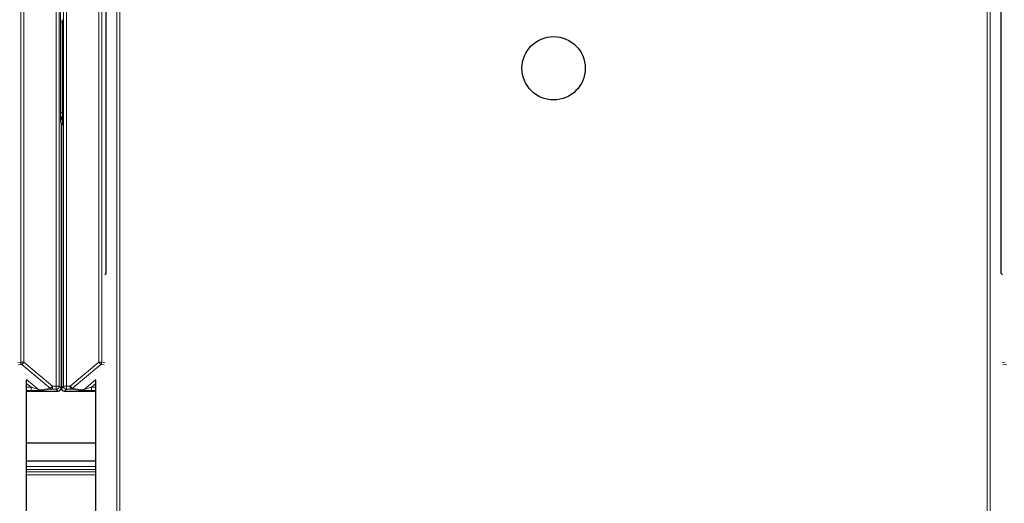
# Paper-space layout 'Blatt3' of a CAD drawing. Header units: millimetres. Extents: x 5 to 418, y 2 to 292.
# Tile 16 of 93: x 126.71 to 137.42, y 120.48 to 125.74. Entities that reach past the tile are written whole.
import ezdxf

# ---------------------------------------------------------------- set-up
doc = ezdxf.new("R2010")
doc.units = ezdxf.units.MM
doc.layers.add('SLD-0', color=7, linetype='Continuous')
doc.styles.add('SLDTEXTSTYLE0', font='TXT', dxfattribs={"width": 0.605})
doc.dimstyles.new('SLDDIMSTYLE1', dxfattribs={"dimtxt": 3.5, "dimasz": 3.302, "dimexe": 0, "dimexo": 0.0625, "dimgap": 0.875, "dimtad": 1, "dimdec": 0, "dimlfac": 6, "dimrnd": 1e-09, "dimzin": 12, "dimdsep": 46, "dimtxsty": 'SLDTEXTSTYLE0', "dimsah": 1, "dimcen": 0.09, "dimadec": 0, "dimazin": 3, "dimtfac": 1, "dimtofl": 0, "dimtmove": 0, "dimatfit": 3, "dimfxl": 1, "dimfrac": 2, "dimtolj": 1, "dimtzin": 12, "dimarcsym": 0})

# ---------------------------------------------------------------- blocks, each defined once
blk = doc.blocks.new('_D_12')
at = {"layer": 'SLD-0', "color": 7}
for p, q in [((140.596, 260.94), (154.472, 260.94)), ((153.472, 89.543), (153.472, 260.94)), ((131.918, 89.543), (154.472, 89.543))]:
    blk.add_line(p, q, dxfattribs=at)
for points in [[(153.472, 260.94), (152.964, 257.638), (153.98, 257.638)], [(153.472, 89.543), (153.98, 92.845), (152.964, 92.845)]]:
    blk.add_solid(points, dxfattribs=at)
at = {"layer": 'SLD-0', "color": 7, "insert": (148.96, 169.894), "char_height": 3.5, "attachment_point": 1, "rotation": 90, "style": 'SLDTEXTSTYLE0'}
blk.add_mtext('1028', dxfattribs=at)

psp = doc.layouts.new('Blatt3')

# ---------------------------------------------------------------- linework, layer by layer
at = {"color": 7, "linetype": 'Continuous', "lineweight": 18}
for p, q in [((126.7218, 122.0182), (126.7218, 135.6222)), ((126.7551, 135.6222), (126.7551, 122.0182)), ((127.1076, 121.7563), (127.1076, 135.6222)), ((127.1409, 135.6222), (127.1409, 121.7563)), ((127.1855, 121.7563), (127.1855, 135.6222)), ((127.2189, 135.6222), (127.2189, 121.7563)), ((127.5714, 122.0182), (127.5714, 135.6222)), ((127.6047, 135.6222), (127.6047, 122.0182)), ((127.7684, 104.9872), (127.7684, 126.8986)), ((127.8017, 126.8986), (127.8017, 104.9867)), ((137.2362, 104.9867), (137.2362, 126.8986)), ((137.2695, 126.8986), (137.2695, 104.9872)), ((127.1536, 124.7292), (127.1536, 125.7168)), ((127.1536, 125.7168), (127.1729, 125.7168)), ((127.1536, 124.7292), (127.1729, 124.7292)), ((127.1624, 124.6088), (127.1537, 124.6238)), ((127.1727, 124.5969), (127.1641, 124.5919)), ((126.6897, 122.015), (126.7218, 122.0182)), ((126.7218, 122.0182), (126.7551, 122.0182)), ((126.7551, 122.0182), (126.7337, 121.9927)), ((126.7551, 122.0182), (127.0673, 121.7563)), ((127.2592, 121.7563), (127.5714, 122.0182)), ((127.5714, 122.0182), (127.6047, 122.0182)), ((127.5928, 121.9927), (127.5714, 122.0182)), ((127.6047, 122.0182), (127.6368, 122.015)), ((137.4011, 122.015), (137.4331, 122.0182)), ((126.7337, 121.9927), (126.6956, 121.9889)), ((127.0459, 121.7307), (126.7337, 121.9927)), ((127.5928, 121.9927), (127.2806, 121.7307)), ((127.6308, 121.9889), (127.5928, 121.9927)), ((137.4451, 121.9927), (137.407, 121.9889)), ((126.7856, 121.8289), (126.9178, 121.7179)), ((127.1641, 121.8063), (127.1624, 121.8063)), ((127.4086, 121.7179), (127.5408, 121.8289)), ((126.8357, 121.7434), (126.7859, 121.7851)), ((126.7859, 121.7434), (126.8357, 121.7434)), ((126.8357, 121.71), (126.7859, 121.71)), ((126.8357, 121.7434), (126.8357, 121.71)), ((126.9178, 121.7179), (127.0459, 121.7307)), ((127.0673, 121.7229), (126.9393, 121.7101)), ((127.0459, 121.7307), (127.0673, 121.7563)), ((127.0673, 121.7563), (127.1076, 121.7563)), ((127.0673, 121.7229), (127.0673, 121.7563)), ((127.1076, 121.7229), (127.0673, 121.7229)), ((127.1076, 121.7563), (127.1409, 121.7563)), ((127.1076, 121.7229), (127.1076, 121.7563)), ((127.1291, 121.7015), (127.1076, 121.7229)), ((127.1409, 121.7563), (127.1624, 121.7348)), ((127.1641, 121.7348), (127.1855, 121.7563)), ((127.1855, 121.7563), (127.2189, 121.7563)), ((127.2189, 121.7229), (127.1974, 121.7015)), ((127.2189, 121.7563), (127.2592, 121.7563)), ((127.2189, 121.7563), (127.2189, 121.7229)), ((127.2592, 121.7229), (127.2189, 121.7229)), ((127.2592, 121.7229), (127.2592, 121.7563)), ((127.2592, 121.7563), (127.2806, 121.7307)), ((127.3872, 121.7101), (127.2592, 121.7229)), ((127.2806, 121.7307), (127.4086, 121.7179)), ((127.5406, 121.7851), (127.4908, 121.7434)), ((127.4908, 121.7434), (127.4908, 121.71)), ((127.4908, 121.7434), (127.5406, 121.7434)), ((127.5406, 121.71), (127.4908, 121.71)), ((126.7859, 120.8809), (127.5406, 120.8809)), ((127.5406, 120.8476), (126.7859, 120.8476)), ((126.7859, 120.8247), (127.5406, 120.8247)), ((127.5406, 120.7914), (126.7859, 120.7914))]:
    psp.add_line(p, q, dxfattribs=at)
at = {"color": 7, "linetype": 'Continuous', "lineweight": 25}
for p, q in [((127.6511, 122.9817), (127.6511, 129.3242)), ((137.3868, 122.9817), (137.3868, 129.3242)), ((127.1729, 125.7437), (127.1729, 124.7023)), ((127.1624, 124.6088), (127.1624, 121.7348)), ((127.1641, 124.5919), (127.1641, 121.7348)), ((127.6368, 122.9674), (127.6511, 122.9817)), ((137.4011, 122.9674), (137.3868, 122.9817)), ((126.7859, 105.2478), (126.7859, 121.8228)), ((127.5406, 105.2478), (127.5406, 121.8228)), ((126.7859, 121.7015), (127.1291, 121.7015)), ((127.1974, 121.7015), (127.5406, 121.7015)), ((126.7859, 121.1397), (127.5406, 121.1397)), ((127.5406, 120.9397), (126.7859, 120.9397))]:
    psp.add_line(p, q, dxfattribs=at)
psp.add_circle((132.5189, 125.215), 0.3442, dxfattribs=at)
at = {"color": 7, "linetype": 'Continuous', "lineweight": 18}
for centre, radius, start, end in [((127.2371, 124.6238), 0.0833, 142.1847, 179.99958), ((126.7551, 122.0182), 0.0333, 180.00099, 229.99351), ((127.5714, 122.0182), 0.0333, 310.00649, 359.99901), ((126.9393, 121.7435), 0.0333, 229.99382, 269.99754), ((127.0673, 121.7563), 0.0333, 229.99382, 269.99754), ((127.1076, 121.7563), 0.0333, 270.0002, 359.9998), ((127.2189, 121.7563), 0.0333, 180.0002, 269.9998), ((127.2592, 121.7563), 0.0333, 270.00246, 310.00618), ((127.3872, 121.7435), 0.0333, 270.00246, 310.00618)]:
    psp.add_arc(centre, radius, start, end, dxfattribs=at)
at = {"color": 7, "linetype": 'Continuous', "lineweight": 25}
for centre, radius, start, end in [((127.2474, 124.5919), 0.0833, 156.57193, 180.0001), ((127.1291, 121.7348), 0.0333, 270.00017, 359.99983), ((127.1974, 121.7348), 0.0333, 180.00017, 269.99983)]:
    psp.add_arc(centre, radius, start, end, dxfattribs=at)
at = {"color": 7, "linetype": 'Continuous', "lineweight": 18}
for centre, major_axis, ratio, start_param, end_param in [((126.8355, 121.7435), (0.0823, -0.0255), 0.0008127, 4.7143263, 6.2725671), ((126.8355, 121.7101), (0.1037, 0), 0.0011218, 4.7137261, 6.2719669), ((127.4909, 121.7101), (0.1037, 0), 0.0011218, 3.1528111, 4.7110519), ((127.4909, 121.7435), (0.0823, 0.0255), 0.0008127, 3.1522108, 4.7104517)]:
    psp.add_ellipse(centre, major_axis=major_axis, ratio=ratio, start_param=start_param, end_param=end_param, dxfattribs=at)
for points, knots in [([(127.1536, 125.7168), (127.1536, 125.7282), (127.1536, 125.753), (127.1537, 125.7853), (127.1537, 125.8069), (127.1537, 125.8187), (127.1537, 125.822), (127.1537, 125.8222)], [0, 0, 0, 0, 0.26453805, 0.57794882, 0.88355289, 0.99481014, 1, 1, 1, 1]), ([(127.1537, 124.6238), (127.1537, 124.624), (127.1537, 124.6273), (127.1537, 124.6391), (127.1537, 124.6607), (127.1536, 124.693), (127.1536, 124.7178), (127.1536, 124.7292)], [0, 0, 0, 0, 0.0051899, 0.1164471, 0.4220512, 0.735462, 1, 1, 1, 1]), ([(127.1537, 124.6238), (127.1537, 124.6241), (127.1537, 124.6269), (127.1539, 124.6323), (127.1548, 124.6407), (127.1564, 124.6496), (127.1588, 124.6592), (127.1618, 124.6685), (127.1651, 124.6772), (127.1686, 124.6852), (127.1711, 124.6909), (127.1725, 124.694), (127.1729, 124.6947)], [0, 0, 0, 0, 0.0097665, 0.1142519, 0.2191259, 0.3505738, 0.4826664, 0.616354, 0.7504175, 0.8601838, 0.9700056, 1, 1, 1, 1])]:
    psp.add_open_spline(points, degree=3, knots=knots, dxfattribs=at)
at = {"color": 7, "linetype": 'Continuous', "lineweight": 25}
psp.add_open_spline([(127.1729, 124.7023), (127.1729, 124.691), (127.1728, 124.6661), (127.1728, 124.6338), (127.1728, 124.6122), (127.1727, 124.6003), (127.1727, 124.597), (127.1727, 124.5969)], degree=3, knots=[0, 0, 0, 0, 0.26409, 0.5766296, 0.8830389, 0.9948193, 1, 1, 1, 1], dxfattribs=at)

# ---------------------------------------------------------------- dimensions: what is measured, and where the dimension line sits
at = {"layer": 'SLD-0', "color": 7}
dim = psp.add_linear_dim(base=(153.4718, 260.9397), p1=(131.918, 89.5425), p2=(140.5962, 260.9397), angle=90, dimstyle='SLDDIMSTYLE1', dxfattribs=at)
dim.commit()
dim.dimension.update_dxf_attribs({"geometry": '_D_12', "text_midpoint": (153.4718, 175.2411), "dimtype": 160})

doc.saveas('drawing.dxf')
